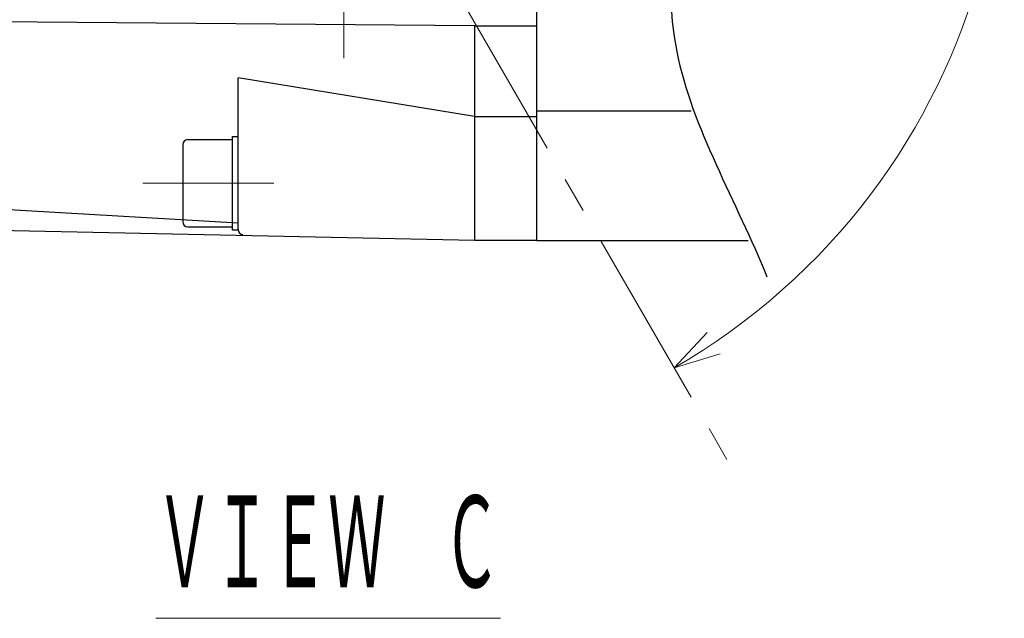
# Model space of a CAD drawing. Header units: millimetres. Extents: x 0 to 1071, y 0 to 742.
# Tile 22 of 130: x 429 to 508, y 232 to 281. Entities that reach past the tile are written whole.
import ezdxf

# ---------------------------------------------------------------- set-up
doc = ezdxf.new("R2010")
doc.units = ezdxf.units.MM
doc.header["$LTSCALE"] = 0.454724
doc.linetypes.add('CENTER', pattern=[50.8, 31.75, -6.35, 6.35, -6.35])
doc.layers.add('NoLayerName_001', color=7, linetype='Continuous')
doc.styles.get("Standard").update_dxf_attribs({"font": 'txt', "bigfont": 'extfont2'})

# ---------------------------------------------------------------- blocks, each defined once
blk = doc.blocks.new('DIM_0005')
at = {"color": 3, "linetype": 'Continuous', "lineweight": 13}
blk.add_lwpolyline([(83.333, 1.137), (79.621, 0), (82.267, 2.84)], dxfattribs=at)
blk.add_arc((53.08, 45.969), 53.08, 300, 210, dxfattribs=at)

msp = doc.modelspace()

# ---------------------------------------------------------------- linework, layer by layer
at = {"layer": 'NoLayerName_001', "color": 4, "linetype": 'CENTER', "lineweight": 13}
for p, q in [((454.961134, 277.477176), (454.961134, 360.51521)), ((452.54676, 302.744427), (486.643109, 243.687818)), ((438.804654, 267.426402), (449.331426, 267.426402))]:
    msp.add_line(p, q, dxfattribs=at)
at = {"layer": 'NoLayerName_001', "color": 7, "linetype": 'Continuous', "lineweight": 25}
for p, q in [((470.461134, 262.812609), (470.461134, 354.312609)), ((470.461134, 262.812609), (470.461134, 354.312609)), ((465.461134, 280.062609), (406.461134, 280.562602)), ((465.461134, 280.062609), (470.461134, 280.062609)), ((465.461134, 280.062609), (465.461134, 262.812609)), ((465.461134, 272.774168), (446.461134, 275.886143)), ((446.461134, 263.704529), (446.461134, 275.886143)), ((482.884691, 273.205632), (470.461134, 273.205632)), ((465.461134, 272.774168), (470.461134, 272.774168)), ((442.411134, 270.926402), (446.011134, 270.926402)), ((446.011134, 263.676402), (446.011134, 271.176402)), ((446.011134, 271.176402), (446.461134, 271.176402)), ((442.011134, 270.526402), (442.011134, 264.326402)), ((406.461134, 266.562609), (446.461134, 264.237028)), ((465.461134, 262.812609), (406.461134, 264.062609)), ((442.411134, 263.926402), (446.011134, 263.926402)), ((446.011134, 263.676402), (446.461134, 263.676402)), ((470.461134, 262.812609), (465.461134, 262.812609)), ((487.445224, 262.806199), (470.461134, 262.806199))]:
    msp.add_line(p, q, dxfattribs=at)
for centre, start, end in [((442.411134, 270.526402), 90, 180), ((442.411134, 264.326402), 180, 270), ((446.861134, 263.704529), 180, 268.83086067)]:
    msp.add_arc(centre, 0.4, start, end, dxfattribs=at)
msp.add_open_spline([(487.693133, 357.781514), (486.243757, 353.614559), (479.721371, 341.065627), (492.31343, 313.822835), (475.411994, 284.173854), (486.54571, 265.942448), (488.961336, 259.903383)], degree=3, knots=[0, 0, 0, 0, 13.23547539, 40.405227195, 80.94527167, 100.458087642, 100.458087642, 100.458087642, 100.458087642], dxfattribs=at)

# ---------------------------------------------------------------- block references
at = {"layer": 'NoLayerName_001', "color": 3, "linetype": 'Continuous', "lineweight": 13}
msp.add_blockref('DIM_0005', (401.880798, 252.593689), dxfattribs=at)

# ---------------------------------------------------------------- texts
at = {"layer": 'NoLayerName_001', "color": 3, "lineweight": 13, "insert": (439.864261, 234.154994), "char_height": 8.38715172, "attachment_point": 7}
msp.add_mtext('\\A1;\\W0.5000;\\LＶＩＥＷ\u3000Ｃ\\l', dxfattribs=at)

doc.saveas('drawing.dxf')
